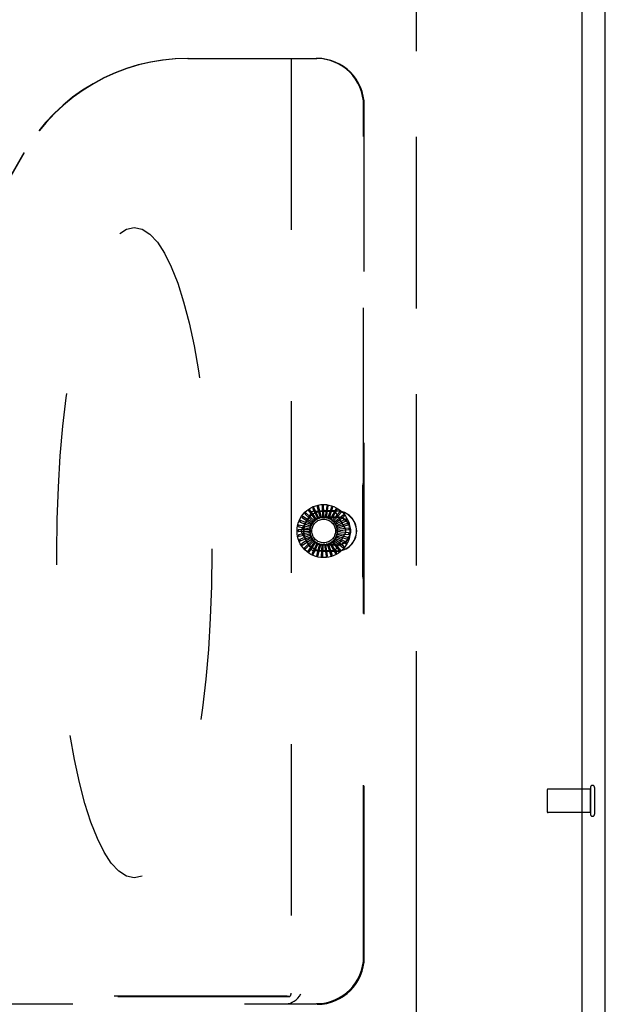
# Model space of a CAD drawing. Header units: inches. Extents: x 0 to 330, y 0 to 213.
# Tile 23 of 56: x 137 to 143, y 72 to 82. Entities that reach past the tile are written whole.
import ezdxf

# ---------------------------------------------------------------- set-up
doc = ezdxf.new("R2010")
doc.units = ezdxf.units.IN
doc.header["$LTSCALE"] = 18.135776
doc.header["$MEASUREMENT"] = 0
doc.linetypes.add('HIDDEN', pattern=[0.2, 0.1, -0.1])
doc.linetypes.add('PHANTOM', pattern=[0.8, 0.45, -0.05, 0.1, -0.05, 0.1, -0.05])
doc.layers.get('0').update_dxf_attribs({"linetype": 'CONTINUOUS'})
for name, color, linetype in [('02___PRT_ALL_AXES', 7, 'CONTINUOUS'), ('AVAILABLE_DOOR_SPACE', 7, 'CONTINUOUS'), ('DEFAULT_2', 8, 'HIDDEN')]:
    doc.layers.add(name, color=color, linetype=linetype)

msp = doc.modelspace()

# ---------------------------------------------------------------- linework, layer by layer
at = {"color": 3, "linetype": 'Continuous'}
for p, q in [((143.15, 62.194), (143.15, 151.986)), ((142.9, 149.236), (142.9, 68.944))]:
    msp.add_line(p, q, dxfattribs=at)
at = {"layer": '02___PRT_ALL_AXES', "color": 8, "linetype": 'HIDDEN'}
for p, q in [((142.992, 74.214), (142.545, 74.214)), ((142.992, 73.966), (142.992, 74.214)), ((142.992, 73.966), (142.545, 73.966))]:
    msp.add_line(p, q, dxfattribs=at)
at = {"layer": 'AVAILABLE_DOOR_SPACE', "color": 4, "linetype": 'PHANTOM'}
msp.add_line((141.15, 148.215), (141.15, 69.965), dxfattribs=at)
at = {"layer": 'DEFAULT_2', "color": 8, "linetype": 'HIDDEN'}
for p, q in [((138.734, 81.944), (140.099, 81.944)), ((139.828, 81.944), (139.828, 72.055)), ((140.594, 77.492), (140.594, 81.444)), ((140.601, 72.436), (140.601, 81.444)), ((137.001, 80.944), (135.846, 78.944)), ((137.004, 80.944), (135.849, 78.943)), ((140.583, 77.401), (140.583, 76.488)), ((140.587, 77.446), (140.59, 77.447)), ((140.057, 77.183), (140.108, 77.074)), ((140.121, 77.08), (140.069, 77.194)), ((140.104, 77.2), (140.133, 77.084)), ((140.148, 77.087), (140.118, 77.208)), ((140.154, 77.208), (140.16, 77.088)), ((140.175, 77.089), (140.169, 77.213)), ((140.204, 77.207), (140.188, 77.088)), ((140.202, 77.085), (140.22, 77.209)), ((140.253, 77.196), (140.215, 77.082)), ((140.229, 77.077), (140.269, 77.195)), ((139.939, 76.959), (140.042, 77.138)), ((139.946, 77.084), (140.047, 77.019)), ((140.056, 77.032), (139.951, 77.099)), ((139.976, 77.124), (140.064, 77.041)), ((140.074, 77.052), (139.984, 77.138)), ((140.014, 77.157), (140.084, 77.06)), ((140.097, 77.068), (140.024, 77.17)), ((140.067, 77.153), (140.274, 77.153)), ((140.308, 77.157), (140.171, 77.157)), ((140.171, 77.154), (140.308, 77.154)), ((140.171, 77.094), (140.308, 77.094)), ((140.171, 77.09), (140.308, 77.09)), ((140.299, 77.176), (140.24, 77.071)), ((140.252, 77.063), (140.315, 77.171)), ((140.341, 77.147), (140.262, 77.056)), ((140.273, 77.046), (140.355, 77.14)), ((140.376, 77.111), (140.282, 77.036)), ((140.291, 77.024), (140.389, 77.102)), ((140.299, 77.138), (140.403, 76.959)), ((140.032, 76.983), (139.909, 77.007)), ((139.91, 76.99), (140.028, 76.968)), ((139.923, 77.039), (140.035, 76.995)), ((140.041, 77.008), (139.925, 77.055)), ((140.295, 77.016), (140.295, 77.016)), ((140.404, 77.069), (140.297, 77.014)), ((140.304, 77), (140.415, 77.057)), ((140.423, 77.023), (140.308, 76.988)), ((140.312, 76.974), (140.432, 77.009)), ((140.027, 76.956), (139.902, 76.956)), ((140.027, 76.928), (139.905, 76.905)), ((139.906, 76.94), (140.026, 76.941)), ((139.912, 76.89), (140.03, 76.914)), ((140.033, 76.902), (139.917, 76.855)), ((139.927, 76.842), (140.038, 76.888)), ((140.044, 76.876), (139.938, 76.809)), ((140.042, 76.751), (139.939, 76.93)), ((140.403, 76.93), (140.299, 76.751)), ((140.408, 76.827), (140.3, 76.881)), ((140.305, 76.893), (140.425, 76.858)), ((140.426, 76.874), (140.31, 76.907)), ((140.313, 76.919), (140.437, 76.907)), ((140.434, 76.974), (140.314, 76.962)), ((140.315, 76.947), (140.439, 76.959)), ((140.434, 76.924), (140.315, 76.934)), ((139.95, 76.798), (140.051, 76.863)), ((140.059, 76.853), (139.968, 76.767)), ((139.982, 76.759), (140.069, 76.842)), ((140.078, 76.834), (140.005, 76.732)), ((140.021, 76.726), (140.09, 76.825)), ((140.101, 76.818), (140.049, 76.705)), ((140.065, 76.702), (140.114, 76.812)), ((140.126, 76.807), (140.096, 76.686)), ((140.113, 76.686), (140.14, 76.803)), ((140.152, 76.801), (140.146, 76.676)), ((140.162, 76.68), (140.167, 76.8)), ((140.308, 76.799), (140.171, 76.799)), ((140.308, 76.794), (140.171, 76.794)), ((140.18, 76.8), (140.198, 76.677)), ((140.213, 76.683), (140.195, 76.802)), ((140.207, 76.805), (140.248, 76.687)), ((140.261, 76.696), (140.221, 76.809)), ((140.233, 76.814), (140.295, 76.706)), ((140.307, 76.717), (140.246, 76.821)), ((140.256, 76.828), (140.338, 76.734)), ((140.347, 76.747), (140.268, 76.838)), ((140.277, 76.847), (140.375, 76.769)), ((140.381, 76.784), (140.286, 76.858)), ((140.293, 76.868), (140.404, 76.811)), ((140.274, 76.736), (140.067, 76.736)), ((140.308, 76.734), (140.171, 76.734)), ((140.171, 76.732), (140.308, 76.732)), ((140.587, 76.443), (140.59, 76.441)), ((140.594, 72.443), (140.594, 76.396)), ((142.535, 74.204), (142.535, 73.976)), ((142.992, 74.232), (142.992, 73.948)), ((143.035, 74.232), (143.035, 73.948)), ((139.809, 72.018), (128.42, 72.018)), ((139.771, 72.024), (128.458, 72.024)), ((128.452, 71.944), (139.776, 71.944)), ((139.776, 71.944), (140.096, 71.944))]:
    msp.add_line(p, q, dxfattribs=at)
for points in [[(140.057, 77.19), (140.057, 77.189), (140.056, 77.189), (140.056, 77.189), (140.056, 77.188), (140.056, 77.188), (140.056, 77.187), (140.056, 77.187), (140.056, 77.187), (140.056, 77.186), (140.056, 77.185), (140.056, 77.185), (140.056, 77.184), (140.057, 77.184), (140.057, 77.183)], [(140.069, 77.194), (140.069, 77.194), (140.069, 77.194), (140.069, 77.194), (140.069, 77.194), (140.069, 77.194), (140.068, 77.194), (140.068, 77.194), (140.068, 77.194), (140.068, 77.194), (140.068, 77.194), (140.067, 77.194), (140.067, 77.194), (140.067, 77.194), (140.067, 77.194), (140.066, 77.194), (140.066, 77.194), (140.066, 77.193), (140.065, 77.193), (140.065, 77.193), (140.065, 77.193)], [(140.105, 77.207), (140.105, 77.207), (140.105, 77.206), (140.104, 77.206), (140.104, 77.206), (140.104, 77.205), (140.104, 77.205), (140.104, 77.204), (140.104, 77.204), (140.104, 77.203), (140.104, 77.203), (140.104, 77.202), (140.104, 77.202), (140.104, 77.201), (140.104, 77.2)], [(140.118, 77.208), (140.118, 77.208), (140.118, 77.209), (140.118, 77.209), (140.118, 77.209), (140.118, 77.209), (140.118, 77.209), (140.117, 77.209), (140.117, 77.209), (140.117, 77.209), (140.117, 77.209), (140.116, 77.209), (140.116, 77.209), (140.116, 77.209), (140.116, 77.209), (140.115, 77.209), (140.115, 77.209), (140.115, 77.209), (140.114, 77.209), (140.114, 77.209), (140.114, 77.209)], [(140.156, 77.214), (140.156, 77.214), (140.155, 77.214), (140.155, 77.214), (140.155, 77.214), (140.154, 77.213), (140.154, 77.213), (140.154, 77.212), (140.154, 77.212), (140.154, 77.211), (140.154, 77.211), (140.154, 77.21), (140.154, 77.21), (140.154, 77.209), (140.154, 77.208)], [(140.169, 77.213), (140.169, 77.214), (140.169, 77.214), (140.169, 77.214), (140.169, 77.214), (140.169, 77.214), (140.169, 77.214), (140.168, 77.214), (140.168, 77.214), (140.168, 77.214), (140.168, 77.214), (140.167, 77.214), (140.167, 77.215), (140.167, 77.215), (140.167, 77.215), (140.166, 77.215), (140.166, 77.215), (140.166, 77.215), (140.165, 77.215), (140.165, 77.215), (140.165, 77.215)], [(140.208, 77.212), (140.207, 77.212), (140.207, 77.212), (140.206, 77.212), (140.206, 77.212), (140.206, 77.211), (140.205, 77.211), (140.205, 77.211), (140.205, 77.21), (140.205, 77.21), (140.204, 77.209), (140.204, 77.209), (140.204, 77.208), (140.204, 77.208), (140.204, 77.207)], [(140.22, 77.209), (140.22, 77.209), (140.22, 77.209), (140.22, 77.209), (140.22, 77.209), (140.22, 77.21), (140.22, 77.21), (140.219, 77.21), (140.219, 77.21), (140.219, 77.21), (140.219, 77.21), (140.219, 77.21), (140.218, 77.21), (140.218, 77.21), (140.218, 77.21), (140.218, 77.211), (140.217, 77.211), (140.217, 77.211), (140.217, 77.211), (140.216, 77.211), (140.216, 77.211)], [(140.258, 77.2), (140.257, 77.2), (140.257, 77.2), (140.256, 77.2), (140.256, 77.2), (140.255, 77.2), (140.255, 77.2), (140.255, 77.199), (140.255, 77.199), (140.254, 77.199), (140.254, 77.198), (140.254, 77.198), (140.254, 77.197), (140.253, 77.196), (140.253, 77.196)], [(140.269, 77.195), (140.269, 77.195), (140.269, 77.195), (140.269, 77.195), (140.269, 77.195), (140.269, 77.195), (140.269, 77.196), (140.269, 77.196), (140.269, 77.196), (140.268, 77.196), (140.268, 77.196), (140.268, 77.196), (140.268, 77.196), (140.268, 77.197), (140.267, 77.197), (140.267, 77.197), (140.267, 77.197), (140.267, 77.197), (140.266, 77.197), (140.266, 77.197), (140.266, 77.197)], [(139.942, 77.089), (139.942, 77.089), (139.942, 77.088), (139.942, 77.088), (139.942, 77.087), (139.942, 77.087), (139.942, 77.087), (139.943, 77.086), (139.943, 77.086), (139.943, 77.086), (139.944, 77.085), (139.944, 77.085), (139.945, 77.084), (139.945, 77.084), (139.946, 77.084)], [(139.951, 77.099), (139.951, 77.099), (139.95, 77.099), (139.95, 77.099), (139.95, 77.099), (139.95, 77.099), (139.95, 77.099), (139.95, 77.099), (139.949, 77.099), (139.949, 77.099), (139.949, 77.099), (139.949, 77.098), (139.949, 77.098), (139.948, 77.098), (139.948, 77.098), (139.948, 77.098), (139.948, 77.097), (139.948, 77.097), (139.948, 77.097), (139.947, 77.097), (139.947, 77.096)], [(139.974, 77.13), (139.974, 77.129), (139.973, 77.129), (139.973, 77.129), (139.973, 77.128), (139.973, 77.128), (139.974, 77.127), (139.974, 77.127), (139.974, 77.126), (139.974, 77.126), (139.975, 77.126), (139.975, 77.125), (139.975, 77.125), (139.976, 77.124), (139.976, 77.124)], [(139.984, 77.138), (139.984, 77.138), (139.984, 77.138), (139.984, 77.138), (139.983, 77.138), (139.983, 77.138), (139.983, 77.138), (139.983, 77.138), (139.983, 77.138), (139.982, 77.138), (139.982, 77.138), (139.982, 77.138), (139.982, 77.137), (139.982, 77.137), (139.981, 77.137), (139.981, 77.137), (139.981, 77.137), (139.981, 77.137), (139.98, 77.136), (139.98, 77.136), (139.98, 77.136)], [(140.013, 77.164), (140.012, 77.163), (140.012, 77.163), (140.012, 77.163), (140.012, 77.162), (140.012, 77.162), (140.012, 77.161), (140.012, 77.161), (140.012, 77.16), (140.012, 77.16), (140.012, 77.159), (140.013, 77.159), (140.013, 77.158), (140.013, 77.158), (140.014, 77.157)], [(140.024, 77.17), (140.024, 77.17), (140.024, 77.17), (140.024, 77.17), (140.023, 77.17), (140.023, 77.17), (140.023, 77.17), (140.023, 77.17), (140.023, 77.17), (140.022, 77.17), (140.022, 77.17), (140.022, 77.17), (140.022, 77.17), (140.021, 77.17), (140.021, 77.169), (140.021, 77.169), (140.021, 77.169), (140.02, 77.169), (140.02, 77.169), (140.02, 77.169), (140.02, 77.169)], [(140.121, 77.08), (140.123, 77.081), (140.126, 77.081), (140.128, 77.082), (140.13, 77.082)], [(140.133, 77.084), (140.133, 77.083), (140.132, 77.083), (140.132, 77.083), (140.131, 77.082), (140.131, 77.082), (140.13, 77.082)], [(140.148, 77.087), (140.15, 77.087), (140.152, 77.087), (140.155, 77.087), (140.157, 77.087)], [(140.16, 77.088), (140.16, 77.088), (140.159, 77.088), (140.159, 77.088), (140.158, 77.087), (140.157, 77.087), (140.157, 77.087)], [(140.175, 77.089), (140.177, 77.088), (140.18, 77.088), (140.182, 77.088), (140.184, 77.087)], [(140.188, 77.088), (140.187, 77.087), (140.187, 77.087), (140.186, 77.087), (140.185, 77.087), (140.185, 77.087), (140.184, 77.087)], [(140.202, 77.085), (140.205, 77.084), (140.207, 77.084), (140.209, 77.083), (140.211, 77.082)], [(140.215, 77.082), (140.214, 77.082), (140.213, 77.082), (140.213, 77.082), (140.212, 77.082), (140.211, 77.082), (140.211, 77.082)], [(140.304, 77.179), (140.304, 77.179), (140.304, 77.18), (140.303, 77.18), (140.303, 77.179), (140.302, 77.179), (140.302, 77.179), (140.302, 77.179), (140.301, 77.179), (140.301, 77.178), (140.3, 77.178), (140.3, 77.177), (140.3, 77.177), (140.3, 77.176), (140.299, 77.176)], [(140.315, 77.171), (140.315, 77.172), (140.315, 77.172), (140.315, 77.172), (140.315, 77.172), (140.315, 77.172), (140.315, 77.172), (140.315, 77.173), (140.314, 77.173), (140.314, 77.173), (140.314, 77.173), (140.314, 77.173), (140.314, 77.174), (140.314, 77.174), (140.313, 77.174), (140.313, 77.174), (140.313, 77.174), (140.313, 77.174), (140.312, 77.175), (140.312, 77.175), (140.312, 77.175)], [(140.346, 77.15), (140.346, 77.15), (140.346, 77.15), (140.345, 77.15), (140.345, 77.15), (140.344, 77.15), (140.344, 77.15), (140.344, 77.15), (140.343, 77.15), (140.343, 77.149), (140.342, 77.149), (140.342, 77.149), (140.341, 77.148), (140.341, 77.148), (140.341, 77.147)], [(140.355, 77.14), (140.355, 77.14), (140.355, 77.14), (140.355, 77.141), (140.355, 77.141), (140.355, 77.141), (140.355, 77.141), (140.355, 77.141), (140.355, 77.141), (140.355, 77.142), (140.355, 77.142), (140.355, 77.142), (140.355, 77.142), (140.354, 77.143), (140.354, 77.143), (140.354, 77.143), (140.354, 77.143), (140.354, 77.143), (140.353, 77.144), (140.353, 77.144), (140.353, 77.144)], [(140.382, 77.113), (140.382, 77.113), (140.381, 77.113), (140.381, 77.114), (140.381, 77.114), (140.38, 77.114), (140.38, 77.114), (140.379, 77.113), (140.379, 77.113), (140.378, 77.113), (140.378, 77.113), (140.377, 77.112), (140.377, 77.112), (140.376, 77.112), (140.376, 77.111)], [(140.389, 77.102), (140.389, 77.102), (140.389, 77.102), (140.389, 77.102), (140.389, 77.102), (140.389, 77.102), (140.389, 77.103), (140.389, 77.103), (140.389, 77.103), (140.389, 77.103), (140.389, 77.103), (140.389, 77.104), (140.389, 77.104), (140.389, 77.104), (140.388, 77.104), (140.388, 77.105), (140.388, 77.105), (140.388, 77.105), (140.388, 77.105), (140.388, 77.106), (140.387, 77.106)], [(139.905, 76.994), (139.905, 76.993), (139.905, 76.993), (139.905, 76.993), (139.905, 76.992), (139.906, 76.992), (139.906, 76.992), (139.906, 76.991), (139.907, 76.991), (139.907, 76.991), (139.908, 76.991), (139.908, 76.991), (139.909, 76.99), (139.909, 76.99), (139.91, 76.99)], [(139.909, 77.007), (139.909, 77.007), (139.909, 77.006), (139.908, 77.006), (139.908, 77.006), (139.908, 77.006), (139.908, 77.006), (139.908, 77.006), (139.908, 77.006), (139.908, 77.005), (139.908, 77.005), (139.907, 77.005), (139.907, 77.005), (139.907, 77.004), (139.907, 77.004), (139.907, 77.004), (139.907, 77.004), (139.907, 77.003), (139.907, 77.003), (139.907, 77.003), (139.907, 77.002)], [(139.919, 77.043), (139.919, 77.043), (139.919, 77.042), (139.919, 77.042), (139.919, 77.042), (139.919, 77.041), (139.92, 77.041), (139.92, 77.041), (139.92, 77.04), (139.921, 77.04), (139.921, 77.04), (139.922, 77.039), (139.922, 77.039), (139.923, 77.039), (139.923, 77.039)], [(139.925, 77.055), (139.925, 77.055), (139.925, 77.055), (139.925, 77.055), (139.925, 77.055), (139.925, 77.055), (139.924, 77.055), (139.924, 77.054), (139.924, 77.054), (139.924, 77.054), (139.924, 77.054), (139.924, 77.054), (139.924, 77.053), (139.923, 77.053), (139.923, 77.053), (139.923, 77.053), (139.923, 77.052), (139.923, 77.052), (139.923, 77.052), (139.923, 77.052), (139.922, 77.051)], [(140.032, 76.983), (140.032, 76.985), (140.033, 76.987), (140.034, 76.989), (140.035, 76.991)], [(140.035, 76.995), (140.036, 76.994), (140.036, 76.993), (140.035, 76.993), (140.035, 76.992), (140.035, 76.992), (140.035, 76.991)], [(140.041, 77.008), (140.043, 77.01), (140.044, 77.012), (140.045, 77.014), (140.046, 77.016)], [(140.047, 77.019), (140.047, 77.019), (140.047, 77.018), (140.047, 77.018), (140.047, 77.017), (140.047, 77.016), (140.046, 77.016)], [(140.056, 77.032), (140.057, 77.033), (140.059, 77.035), (140.06, 77.037), (140.062, 77.038)], [(140.064, 77.041), (140.064, 77.041), (140.063, 77.04), (140.063, 77.04), (140.063, 77.039), (140.062, 77.039), (140.062, 77.038)], [(140.074, 77.052), (140.076, 77.053), (140.078, 77.055), (140.08, 77.056), (140.082, 77.057)], [(140.084, 77.06), (140.084, 77.059), (140.084, 77.059), (140.083, 77.058), (140.083, 77.058), (140.082, 77.057), (140.082, 77.057)], [(140.097, 77.068), (140.099, 77.069), (140.101, 77.07), (140.103, 77.071), (140.105, 77.072)], [(140.108, 77.074), (140.107, 77.074), (140.107, 77.073), (140.106, 77.073), (140.106, 77.072), (140.105, 77.072), (140.105, 77.072)], [(140.229, 77.077), (140.23, 77.075), (140.232, 77.074), (140.234, 77.073), (140.236, 77.072)], [(140.24, 77.071), (140.239, 77.071), (140.238, 77.071), (140.238, 77.071), (140.237, 77.072), (140.237, 77.072), (140.236, 77.072)], [(140.252, 77.063), (140.254, 77.062), (140.256, 77.06), (140.258, 77.059), (140.259, 77.057)], [(140.262, 77.056), (140.262, 77.056), (140.261, 77.056), (140.261, 77.056), (140.26, 77.057), (140.26, 77.057), (140.259, 77.057)], [(140.273, 77.046), (140.275, 77.044), (140.276, 77.042), (140.278, 77.04), (140.279, 77.039)], [(140.282, 77.036), (140.281, 77.037), (140.281, 77.037), (140.28, 77.037), (140.28, 77.038), (140.279, 77.038), (140.279, 77.039)], [(140.291, 77.024), (140.291, 77.023), (140.292, 77.022), (140.293, 77.02), (140.294, 77.019), (140.294, 77.018), (140.295, 77.016)], [(140.297, 77.014), (140.297, 77.014), (140.296, 77.014), (140.296, 77.015), (140.296, 77.015), (140.295, 77.016), (140.295, 77.016)], [(140.304, 77), (140.304, 76.998), (140.305, 76.996), (140.306, 76.994), (140.306, 76.992)], [(140.308, 76.988), (140.308, 76.989), (140.307, 76.989), (140.307, 76.99), (140.307, 76.99), (140.306, 76.991), (140.306, 76.992)], [(140.41, 77.07), (140.41, 77.07), (140.41, 77.07), (140.409, 77.071), (140.409, 77.071), (140.408, 77.071), (140.408, 77.071), (140.408, 77.071), (140.407, 77.071), (140.407, 77.071), (140.406, 77.07), (140.405, 77.07), (140.405, 77.07), (140.404, 77.07), (140.404, 77.069)], [(140.415, 77.057), (140.415, 77.058), (140.415, 77.058), (140.415, 77.058), (140.415, 77.058), (140.415, 77.058), (140.415, 77.058), (140.415, 77.059), (140.415, 77.059), (140.415, 77.059), (140.415, 77.059), (140.415, 77.06), (140.415, 77.06), (140.415, 77.06), (140.415, 77.06), (140.415, 77.061), (140.415, 77.061), (140.414, 77.061), (140.414, 77.061), (140.414, 77.062), (140.414, 77.062)], [(140.43, 77.022), (140.429, 77.023), (140.429, 77.023), (140.429, 77.023), (140.428, 77.023), (140.428, 77.024), (140.428, 77.024), (140.427, 77.024), (140.427, 77.024), (140.426, 77.024), (140.426, 77.024), (140.425, 77.024), (140.424, 77.023), (140.424, 77.023), (140.423, 77.023)], [(140.432, 77.009), (140.432, 77.009), (140.432, 77.009), (140.432, 77.01), (140.432, 77.01), (140.432, 77.01), (140.432, 77.01), (140.432, 77.01), (140.432, 77.011), (140.432, 77.011), (140.432, 77.011), (140.432, 77.011), (140.432, 77.011), (140.432, 77.012), (140.432, 77.012), (140.432, 77.012), (140.432, 77.013), (140.432, 77.013), (140.432, 77.013), (140.432, 77.014), (140.432, 77.014)], [(139.902, 76.956), (139.902, 76.956), (139.902, 76.956), (139.901, 76.956), (139.901, 76.955), (139.901, 76.955), (139.901, 76.955), (139.901, 76.955), (139.901, 76.955), (139.901, 76.955), (139.901, 76.954), (139.901, 76.954), (139.901, 76.954), (139.901, 76.954), (139.901, 76.953), (139.901, 76.953), (139.901, 76.953), (139.901, 76.952), (139.901, 76.952), (139.9, 76.952), (139.9, 76.951)], [(139.9, 76.943), (139.9, 76.942), (139.901, 76.942), (139.901, 76.942), (139.901, 76.941), (139.901, 76.941), (139.902, 76.941), (139.902, 76.941), (139.903, 76.94), (139.903, 76.94), (139.904, 76.94), (139.904, 76.94), (139.905, 76.94), (139.905, 76.94), (139.906, 76.94)], [(139.905, 76.905), (139.904, 76.905), (139.904, 76.905), (139.904, 76.904), (139.904, 76.904), (139.904, 76.904), (139.904, 76.904), (139.904, 76.904), (139.904, 76.903), (139.904, 76.903), (139.904, 76.903), (139.904, 76.903), (139.904, 76.903), (139.904, 76.902), (139.904, 76.902), (139.904, 76.902), (139.904, 76.901), (139.904, 76.901), (139.904, 76.901), (139.904, 76.9), (139.904, 76.9)], [(139.906, 76.892), (139.906, 76.891), (139.906, 76.891), (139.906, 76.891), (139.907, 76.89), (139.907, 76.89), (139.907, 76.89), (139.908, 76.89), (139.908, 76.89), (139.909, 76.89), (139.909, 76.89), (139.91, 76.89), (139.911, 76.89), (139.911, 76.89), (139.912, 76.89)], [(140.026, 76.941), (140.027, 76.94), (140.027, 76.94), (140.027, 76.939), (140.027, 76.939), (140.027, 76.938), (140.027, 76.937)], [(140.027, 76.956), (140.027, 76.958), (140.028, 76.96), (140.028, 76.962), (140.029, 76.965)], [(140.027, 76.928), (140.027, 76.931), (140.027, 76.933), (140.027, 76.935), (140.027, 76.937)], [(140.028, 76.968), (140.029, 76.968), (140.029, 76.967), (140.029, 76.966), (140.029, 76.966), (140.029, 76.965), (140.029, 76.965)], [(140.03, 76.914), (140.03, 76.913), (140.03, 76.913), (140.031, 76.912), (140.031, 76.912), (140.031, 76.911), (140.031, 76.91)], [(140.033, 76.902), (140.032, 76.904), (140.032, 76.906), (140.032, 76.908), (140.031, 76.91)], [(140.038, 76.888), (140.039, 76.887), (140.039, 76.887), (140.039, 76.886), (140.04, 76.886), (140.04, 76.885), (140.04, 76.885)], [(140.044, 76.876), (140.043, 76.878), (140.042, 76.88), (140.041, 76.882), (140.04, 76.885)], [(140.3, 76.881), (140.3, 76.882), (140.301, 76.883), (140.301, 76.883), (140.301, 76.884), (140.301, 76.884), (140.301, 76.885)], [(140.305, 76.893), (140.304, 76.891), (140.303, 76.889), (140.302, 76.887), (140.301, 76.885)], [(140.313, 76.919), (140.312, 76.917), (140.312, 76.915), (140.311, 76.913), (140.31, 76.911)], [(140.31, 76.907), (140.31, 76.908), (140.31, 76.908), (140.31, 76.909), (140.31, 76.91), (140.31, 76.91), (140.31, 76.911)], [(140.312, 76.974), (140.312, 76.972), (140.312, 76.97), (140.313, 76.967), (140.313, 76.965)], [(140.314, 76.962), (140.314, 76.962), (140.313, 76.963), (140.313, 76.963), (140.313, 76.964), (140.313, 76.964), (140.313, 76.965)], [(140.315, 76.947), (140.315, 76.944), (140.315, 76.942), (140.314, 76.94), (140.314, 76.938)], [(140.315, 76.934), (140.314, 76.935), (140.314, 76.935), (140.314, 76.936), (140.314, 76.937), (140.314, 76.937), (140.314, 76.938)], [(140.43, 76.87), (140.431, 76.87), (140.431, 76.871), (140.43, 76.871), (140.43, 76.872), (140.43, 76.872), (140.43, 76.872), (140.429, 76.872), (140.429, 76.873), (140.428, 76.873), (140.428, 76.873), (140.427, 76.873), (140.427, 76.874), (140.426, 76.874), (140.426, 76.874)], [(140.44, 76.972), (140.439, 76.972), (140.439, 76.973), (140.439, 76.973), (140.439, 76.973), (140.438, 76.973), (140.438, 76.974), (140.438, 76.974), (140.437, 76.974), (140.437, 76.974), (140.436, 76.974), (140.435, 76.974), (140.435, 76.974), (140.434, 76.974), (140.434, 76.974)], [(140.44, 76.92), (140.44, 76.921), (140.44, 76.921), (140.44, 76.922), (140.439, 76.922), (140.439, 76.922), (140.439, 76.923), (140.438, 76.923), (140.438, 76.923), (140.437, 76.923), (140.437, 76.923), (140.436, 76.923), (140.436, 76.923), (140.435, 76.924), (140.434, 76.924)], [(140.437, 76.907), (140.437, 76.908), (140.437, 76.908), (140.438, 76.908), (140.438, 76.908), (140.438, 76.908), (140.438, 76.908), (140.438, 76.908), (140.438, 76.909), (140.438, 76.909), (140.438, 76.909), (140.438, 76.909), (140.439, 76.909), (140.439, 76.91), (140.439, 76.91), (140.439, 76.91), (140.439, 76.911), (140.439, 76.911), (140.439, 76.911), (140.439, 76.912), (140.439, 76.912)], [(140.439, 76.959), (140.439, 76.959), (140.44, 76.959), (140.44, 76.959), (140.44, 76.959), (140.44, 76.959), (140.44, 76.959), (140.44, 76.96), (140.44, 76.96), (140.44, 76.96), (140.44, 76.96), (140.44, 76.961), (140.44, 76.961), (140.44, 76.961), (140.44, 76.961), (140.44, 76.962), (140.44, 76.962), (140.44, 76.962), (140.44, 76.963), (140.44, 76.963), (140.44, 76.963)], [(139.917, 76.855), (139.917, 76.855), (139.917, 76.855), (139.917, 76.855), (139.916, 76.855), (139.916, 76.854), (139.916, 76.854), (139.916, 76.854), (139.916, 76.854), (139.916, 76.854), (139.916, 76.853), (139.917, 76.853), (139.917, 76.853), (139.917, 76.852), (139.917, 76.852), (139.917, 76.852), (139.917, 76.852), (139.917, 76.851), (139.917, 76.851), (139.917, 76.851), (139.917, 76.85)], [(139.92, 76.842), (139.921, 76.842), (139.921, 76.842), (139.921, 76.841), (139.922, 76.841), (139.922, 76.841), (139.922, 76.841), (139.923, 76.841), (139.923, 76.841), (139.924, 76.841), (139.924, 76.841), (139.925, 76.841), (139.926, 76.842), (139.926, 76.842), (139.927, 76.842)], [(139.938, 76.809), (139.938, 76.809), (139.938, 76.808), (139.938, 76.808), (139.938, 76.808), (139.938, 76.808), (139.938, 76.808), (139.938, 76.807), (139.938, 76.807), (139.938, 76.807), (139.938, 76.807), (139.938, 76.807), (139.939, 76.806), (139.939, 76.806), (139.939, 76.806), (139.939, 76.806), (139.939, 76.805), (139.939, 76.805), (139.939, 76.805), (139.939, 76.804), (139.94, 76.804)], [(139.944, 76.797), (139.944, 76.797), (139.945, 76.796), (139.945, 76.796), (139.946, 76.796), (139.946, 76.796), (139.946, 76.796), (139.947, 76.796), (139.947, 76.796), (139.948, 76.796), (139.948, 76.797), (139.949, 76.797), (139.949, 76.797), (139.95, 76.797), (139.95, 76.798)], [(139.968, 76.767), (139.968, 76.767), (139.968, 76.767), (139.968, 76.767), (139.968, 76.767), (139.968, 76.766), (139.968, 76.766), (139.968, 76.766), (139.968, 76.766), (139.968, 76.766), (139.969, 76.765), (139.969, 76.765), (139.969, 76.765), (139.969, 76.765), (139.969, 76.764), (139.969, 76.764), (139.97, 76.764), (139.97, 76.764), (139.97, 76.763), (139.97, 76.763), (139.97, 76.763)], [(140.051, 76.863), (140.052, 76.863), (140.052, 76.863), (140.053, 76.862), (140.053, 76.862), (140.054, 76.861), (140.054, 76.861)], [(140.059, 76.853), (140.057, 76.855), (140.056, 76.857), (140.055, 76.859), (140.054, 76.861)], [(140.069, 76.842), (140.069, 76.842), (140.07, 76.842), (140.07, 76.842), (140.071, 76.841), (140.071, 76.841), (140.072, 76.84)], [(140.078, 76.834), (140.076, 76.835), (140.075, 76.837), (140.073, 76.839), (140.072, 76.84)], [(140.09, 76.825), (140.091, 76.825), (140.091, 76.825), (140.092, 76.824), (140.092, 76.824), (140.093, 76.824), (140.093, 76.824)], [(140.101, 76.818), (140.099, 76.82), (140.097, 76.821), (140.095, 76.822), (140.093, 76.824)], [(140.114, 76.812), (140.115, 76.812), (140.115, 76.812), (140.116, 76.812), (140.116, 76.812), (140.117, 76.811), (140.118, 76.811)], [(140.126, 76.807), (140.124, 76.808), (140.122, 76.809), (140.12, 76.81), (140.118, 76.811)], [(140.14, 76.803), (140.141, 76.804), (140.141, 76.804), (140.142, 76.804), (140.143, 76.804), (140.143, 76.804), (140.144, 76.803)], [(140.152, 76.801), (140.15, 76.802), (140.148, 76.802), (140.146, 76.803), (140.144, 76.803)], [(140.167, 76.8), (140.168, 76.8), (140.168, 76.801), (140.169, 76.801), (140.17, 76.801), (140.17, 76.801), (140.171, 76.801)], [(140.18, 76.8), (140.178, 76.801), (140.175, 76.801), (140.173, 76.801), (140.171, 76.801)], [(140.195, 76.802), (140.195, 76.803), (140.196, 76.803), (140.196, 76.803), (140.197, 76.803), (140.197, 76.803), (140.198, 76.804)], [(140.207, 76.805), (140.205, 76.804), (140.202, 76.804), (140.2, 76.804), (140.198, 76.804)], [(140.221, 76.809), (140.222, 76.81), (140.222, 76.81), (140.223, 76.811), (140.223, 76.811), (140.224, 76.811), (140.224, 76.811)], [(140.233, 76.814), (140.231, 76.813), (140.228, 76.813), (140.226, 76.812), (140.224, 76.811)], [(140.246, 76.821), (140.246, 76.822), (140.247, 76.822), (140.247, 76.823), (140.247, 76.823), (140.248, 76.824), (140.248, 76.824)], [(140.256, 76.828), (140.254, 76.827), (140.252, 76.826), (140.25, 76.825), (140.248, 76.824)], [(140.268, 76.838), (140.268, 76.838), (140.268, 76.839), (140.269, 76.839), (140.269, 76.84), (140.269, 76.84), (140.27, 76.841)], [(140.277, 76.847), (140.275, 76.845), (140.273, 76.844), (140.272, 76.842), (140.27, 76.841)], [(140.286, 76.858), (140.286, 76.859), (140.286, 76.859), (140.287, 76.86), (140.287, 76.86), (140.287, 76.861), (140.288, 76.861)], [(140.293, 76.868), (140.292, 76.867), (140.291, 76.865), (140.289, 76.863), (140.288, 76.861)], [(140.375, 76.769), (140.375, 76.769), (140.375, 76.769), (140.375, 76.769), (140.376, 76.769), (140.376, 76.769), (140.376, 76.769), (140.376, 76.769), (140.376, 76.77), (140.376, 76.77), (140.377, 76.77), (140.377, 76.77), (140.377, 76.77), (140.377, 76.77), (140.377, 76.771), (140.378, 76.771), (140.378, 76.771), (140.378, 76.771), (140.378, 76.771), (140.379, 76.772), (140.379, 76.772)], [(140.384, 76.779), (140.384, 76.779), (140.385, 76.779), (140.385, 76.78), (140.385, 76.78), (140.384, 76.781), (140.384, 76.781), (140.384, 76.782), (140.384, 76.782), (140.383, 76.782), (140.383, 76.783), (140.383, 76.783), (140.382, 76.784), (140.382, 76.784), (140.381, 76.784)], [(140.404, 76.811), (140.404, 76.811), (140.405, 76.811), (140.405, 76.811), (140.405, 76.811), (140.405, 76.811), (140.405, 76.811), (140.406, 76.812), (140.406, 76.812), (140.406, 76.812), (140.406, 76.812), (140.406, 76.812), (140.406, 76.812), (140.406, 76.813), (140.407, 76.813), (140.407, 76.813), (140.407, 76.813), (140.407, 76.814), (140.407, 76.814), (140.407, 76.814), (140.408, 76.814)], [(140.412, 76.822), (140.412, 76.822), (140.412, 76.823), (140.412, 76.823), (140.412, 76.824), (140.412, 76.824), (140.411, 76.824), (140.411, 76.825), (140.411, 76.825), (140.41, 76.826), (140.41, 76.826), (140.409, 76.826), (140.409, 76.826), (140.408, 76.827), (140.408, 76.827)], [(140.425, 76.858), (140.426, 76.858), (140.426, 76.858), (140.426, 76.858), (140.426, 76.858), (140.426, 76.858), (140.426, 76.858), (140.426, 76.858), (140.427, 76.859), (140.427, 76.859), (140.427, 76.859), (140.427, 76.859), (140.427, 76.859), (140.427, 76.86), (140.427, 76.86), (140.427, 76.86), (140.428, 76.86), (140.428, 76.861), (140.428, 76.861), (140.428, 76.861), (140.428, 76.862)], [(139.976, 76.757), (139.977, 76.756), (139.977, 76.756), (139.977, 76.756), (139.978, 76.756), (139.978, 76.756), (139.979, 76.756), (139.979, 76.756), (139.979, 76.757), (139.98, 76.757), (139.98, 76.757), (139.981, 76.758), (139.981, 76.758), (139.982, 76.758), (139.982, 76.759)], [(140.005, 76.732), (140.005, 76.732), (140.005, 76.732), (140.005, 76.732), (140.005, 76.731), (140.005, 76.731), (140.006, 76.731), (140.006, 76.731), (140.006, 76.731), (140.006, 76.731), (140.006, 76.73), (140.006, 76.73), (140.006, 76.73), (140.007, 76.73), (140.007, 76.73), (140.007, 76.729), (140.007, 76.729), (140.008, 76.729), (140.008, 76.729), (140.008, 76.729), (140.008, 76.728)], [(140.015, 76.723), (140.016, 76.723), (140.016, 76.723), (140.016, 76.723), (140.017, 76.723), (140.017, 76.723), (140.018, 76.723), (140.018, 76.723), (140.018, 76.724), (140.019, 76.724), (140.019, 76.725), (140.02, 76.725), (140.02, 76.725), (140.02, 76.726), (140.021, 76.726)], [(140.049, 76.705), (140.049, 76.705), (140.049, 76.704), (140.049, 76.704), (140.049, 76.704), (140.049, 76.704), (140.049, 76.704), (140.049, 76.704), (140.049, 76.703), (140.049, 76.703), (140.05, 76.703), (140.05, 76.703), (140.05, 76.703), (140.05, 76.703), (140.05, 76.702), (140.051, 76.702), (140.051, 76.702), (140.051, 76.702), (140.052, 76.702), (140.052, 76.702), (140.052, 76.702)], [(140.06, 76.698), (140.06, 76.698), (140.061, 76.698), (140.061, 76.698), (140.062, 76.698), (140.062, 76.698), (140.062, 76.698), (140.063, 76.699), (140.063, 76.699), (140.063, 76.699), (140.064, 76.7), (140.064, 76.7), (140.064, 76.701), (140.064, 76.701), (140.065, 76.702)], [(140.096, 76.686), (140.096, 76.686), (140.096, 76.686), (140.096, 76.685), (140.096, 76.685), (140.097, 76.685), (140.097, 76.685), (140.097, 76.685), (140.097, 76.685), (140.097, 76.685), (140.097, 76.685), (140.098, 76.684), (140.098, 76.684), (140.098, 76.684), (140.098, 76.684), (140.099, 76.684), (140.099, 76.684), (140.099, 76.684), (140.1, 76.684), (140.1, 76.684), (140.1, 76.683)], [(140.109, 76.681), (140.109, 76.681), (140.109, 76.681), (140.11, 76.681), (140.11, 76.682), (140.111, 76.682), (140.111, 76.682), (140.111, 76.683), (140.111, 76.683), (140.112, 76.683), (140.112, 76.684), (140.112, 76.685), (140.112, 76.685), (140.112, 76.686), (140.113, 76.686)], [(140.146, 76.676), (140.146, 76.676), (140.147, 76.676), (140.147, 76.676), (140.147, 76.676), (140.147, 76.676), (140.147, 76.676), (140.147, 76.676), (140.148, 76.676), (140.148, 76.675), (140.148, 76.675), (140.148, 76.675), (140.148, 76.675), (140.149, 76.675), (140.149, 76.675), (140.149, 76.675), (140.15, 76.675), (140.15, 76.675), (140.15, 76.675), (140.151, 76.675), (140.151, 76.675)], [(140.159, 76.674), (140.16, 76.674), (140.16, 76.675), (140.161, 76.675), (140.161, 76.675), (140.161, 76.675), (140.162, 76.676), (140.162, 76.676), (140.162, 76.677), (140.162, 76.677), (140.162, 76.678), (140.162, 76.678), (140.162, 76.679), (140.162, 76.679), (140.162, 76.68)], [(140.198, 76.677), (140.198, 76.677), (140.198, 76.676), (140.198, 76.676), (140.198, 76.676), (140.198, 76.676), (140.198, 76.676), (140.199, 76.676), (140.199, 76.676), (140.199, 76.676), (140.199, 76.676), (140.2, 76.676), (140.2, 76.676), (140.2, 76.676), (140.2, 76.676), (140.201, 76.676), (140.201, 76.676), (140.201, 76.676), (140.202, 76.676), (140.202, 76.676), (140.202, 76.676)], [(140.211, 76.677), (140.211, 76.677), (140.212, 76.677), (140.212, 76.678), (140.212, 76.678), (140.212, 76.678), (140.213, 76.679), (140.213, 76.679), (140.213, 76.68), (140.213, 76.68), (140.213, 76.681), (140.213, 76.681), (140.213, 76.682), (140.213, 76.683), (140.213, 76.683)], [(140.248, 76.687), (140.248, 76.687), (140.248, 76.686), (140.248, 76.686), (140.248, 76.686), (140.248, 76.686), (140.249, 76.686), (140.249, 76.686), (140.249, 76.686), (140.249, 76.686), (140.25, 76.686), (140.25, 76.686), (140.25, 76.686), (140.25, 76.686), (140.251, 76.686), (140.251, 76.686), (140.251, 76.686), (140.252, 76.687), (140.252, 76.687), (140.252, 76.687), (140.252, 76.687)], [(140.261, 76.69), (140.261, 76.69), (140.261, 76.69), (140.262, 76.69), (140.262, 76.691), (140.262, 76.691), (140.262, 76.692), (140.262, 76.692), (140.262, 76.692), (140.262, 76.693), (140.262, 76.694), (140.262, 76.694), (140.262, 76.695), (140.262, 76.695), (140.261, 76.696)], [(140.295, 76.706), (140.295, 76.706), (140.295, 76.706), (140.296, 76.706), (140.296, 76.706), (140.296, 76.706), (140.296, 76.706), (140.296, 76.706), (140.297, 76.706), (140.297, 76.706), (140.297, 76.706), (140.297, 76.706), (140.298, 76.706), (140.298, 76.706), (140.298, 76.706), (140.298, 76.706), (140.299, 76.706), (140.299, 76.707), (140.299, 76.707), (140.299, 76.707), (140.3, 76.707)], [(140.307, 76.711), (140.308, 76.711), (140.308, 76.712), (140.308, 76.712), (140.308, 76.713), (140.308, 76.713), (140.308, 76.713), (140.308, 76.714), (140.308, 76.714), (140.308, 76.715), (140.308, 76.715), (140.308, 76.716), (140.307, 76.716), (140.307, 76.717), (140.307, 76.717)], [(140.338, 76.734), (140.338, 76.734), (140.338, 76.734), (140.339, 76.734), (140.339, 76.734), (140.339, 76.734), (140.339, 76.734), (140.339, 76.734), (140.34, 76.734), (140.34, 76.734), (140.34, 76.734), (140.34, 76.734), (140.34, 76.734), (140.341, 76.734), (140.341, 76.735), (140.341, 76.735), (140.341, 76.735), (140.342, 76.735), (140.342, 76.735), (140.342, 76.735), (140.342, 76.736)], [(140.349, 76.741), (140.349, 76.742), (140.349, 76.742), (140.35, 76.742), (140.35, 76.743), (140.35, 76.743), (140.35, 76.744), (140.349, 76.744), (140.349, 76.745), (140.349, 76.745), (140.349, 76.745), (140.348, 76.746), (140.348, 76.746), (140.348, 76.747), (140.347, 76.747)], [(139.776, 71.944), (139.797, 71.946), (139.819, 71.951), (139.84, 71.959), (139.861, 71.97), (139.881, 71.985), (139.899, 72.003), (139.916, 72.024), (139.931, 72.047)]]:
    msp.add_lwpolyline(points, dxfattribs=at)
for radius in [0.281, 0.145, 0.125]:
    msp.add_circle((140.171, 76.944), radius, dxfattribs=at)
for centre, radius, start, end in [((140.171, 76.944), 0.27, 113.0815, 114.8939), ((140.171, 76.944), 0.27, 102.1722, 103.9846), ((140.171, 76.944), 0.27, 91.244, 93.0757), ((140.171, 76.944), 0.27, 80.3534, 82.1665), ((140.171, 76.944), 0.27, 69.4259, 71.2574), ((140.171, 76.944), 0.27, 145.7893, 147.6212), ((140.171, 76.944), 0.213, 90, 270), ((140.171, 76.944), 0.21, 90, 270), ((140.171, 76.944), 0.27, 134.8988, 136.712), ((140.171, 76.944), 0.27, 123.9715, 125.8028), ((140.171, 76.944), 0.15, 90, 270), ((140.171, 76.944), 0.145, 90, 270), ((140.067, 77.124), 0.0292, 90, 150), ((140.171, 76.944), 0.144, 110.0007, 115.947), ((140.171, 76.944), 0.144, 99.0916, 105.0379), ((140.171, 76.944), 0.144, 88.1826, 94.1288), ((140.171, 76.944), 0.144, 77.2735, 83.2197), ((140.171, 76.944), 0.144, 66.3644, 72.3106), ((140.274, 77.124), 0.0292, 30, 90), ((140.171, 76.944), 0.27, 58.5362, 60.3484), ((140.308, 76.944), 0.213, 270, 90), ((140.308, 76.944), 0.21, 270, 90), ((140.308, 76.944), 0.15, 270, 90), ((140.308, 76.944), 0.145, 270, 90), ((140.171, 76.944), 0.27, 47.6265, 49.4392), ((140.171, 76.944), 0.27, 36.6986, 38.5302), ((140.171, 76.944), 0.27, 167.6268, 169.4393), ((140.171, 76.944), 0.27, 156.7179, 158.5301), ((140.171, 76.944), 0.144, 164.5462, 170.4924), ((140.171, 76.944), 0.144, 153.6371, 159.5833), ((140.171, 76.944), 0.144, 142.728, 148.6743), ((140.171, 76.944), 0.144, 131.8189, 137.7652), ((140.171, 76.944), 0.144, 120.9098, 126.8561), ((140.171, 76.944), 0.144, 55.4553, 61.4015), ((140.171, 76.944), 0.144, 44.5462, 50.4924), ((140.171, 76.944), 0.144, 33.6371, 39.5833), ((140.171, 76.944), 0.144, 22.728, 28.6743), ((140.171, 76.944), 0.144, 11.8189, 17.7652), ((140.171, 76.944), 0.27, 25.8081, 27.6211), ((140.171, 76.944), 0.27, 14.8803, 16.7119), ((140.171, 76.944), 0.27, 178.5093, 180.3483), ((140.171, 76.944), 0.27, 189.4443, 191.2574), ((139.964, 76.944), 0.0292, 150, 210), ((140.171, 76.944), 0.144, 175.4553, 181.4015), ((140.171, 76.944), 0.144, 186.3644, 192.3106), ((140.171, 76.944), 0.144, 197.2735, 203.2197), ((140.171, 76.944), 0.144, 208.1826, 214.1288), ((140.171, 76.944), 0.144, 328.1826, 334.1288), ((140.171, 76.944), 0.144, 339.0916, 345.0379), ((140.171, 76.944), 0.144, 350.0007, 355.947), ((140.171, 76.944), 0.144, 0.9098, 6.8561), ((140.378, 76.944), 0.0292, 330, 30), ((140.171, 76.944), 0.27, 353.0804, 354.8935), ((140.171, 76.944), 0.27, 3.9727, 5.8031), ((140.171, 76.944), 0.27, 200.3346, 202.1666), ((140.171, 76.944), 0.27, 211.2637, 213.0755), ((140.171, 76.944), 0.144, 219.0916, 225.0379), ((140.171, 76.944), 0.144, 230.0007, 235.947), ((140.171, 76.944), 0.144, 240.9098, 246.8561), ((140.171, 76.944), 0.144, 251.8189, 257.7652), ((140.171, 76.944), 0.144, 262.728, 268.6743), ((140.171, 76.944), 0.144, 273.6371, 279.5833), ((140.171, 76.944), 0.144, 284.5462, 290.4924), ((140.171, 76.944), 0.144, 295.4553, 301.4015), ((140.171, 76.944), 0.144, 306.3644, 312.3106), ((140.171, 76.944), 0.144, 317.2735, 323.2197), ((140.171, 76.944), 0.27, 320.3346, 322.1665), ((140.171, 76.944), 0.27, 331.2627, 333.0757), ((140.171, 76.944), 0.27, 342.1533, 343.9848), ((140.171, 76.944), 0.27, 222.1721, 223.9848), ((140.171, 76.944), 0.27, 233.0625, 234.8938), ((140.067, 76.765), 0.0292, 210, 270), ((140.171, 76.944), 0.27, 243.9898, 245.8029), ((140.171, 76.944), 0.27, 254.8798, 256.7121), ((140.171, 76.944), 0.27, 265.8095, 267.621), ((140.171, 76.944), 0.27, 276.7174, 278.5302), ((140.171, 76.944), 0.27, 287.6079, 289.4393), ((140.274, 76.765), 0.0292, 270, 330), ((140.171, 76.944), 0.27, 298.5353, 300.3483), ((140.171, 76.944), 0.27, 309.4457, 311.2575), ((142.545, 74.204), 0.01, 90, 180), ((143.014, 74.232), 0.0215, 0, 180), ((142.545, 73.976), 0.01, 180, 270), ((143.014, 73.948), 0.0215, 180, 360)]:
    msp.add_arc(centre, radius, start, end, dxfattribs=at)
for centre, major_axis, ratio, start_param, end_param in [((138.734, 79.944), (2.002, 0), 0.999188, 1.570796, 2.618346), ((138.738, 79.944), (2.002, 0), 0.999188, 1.570796, 2.618346), ((140.092, 81.444), (0.502, 0), 0.996195, 0, 1.570796), ((140.099, 81.444), (-0.502, 0), 0.996195, 3.141593, 4.712389), ((140.587, 77.401), (0, 0.045), 0.087489, 0.034907, 1.570796), ((140.59, 77.492), (0, 0.045), 0.087489, -3.106686, -1.570796), ((140.587, 76.488), (0, 0.045), 0.087489, -4.712389, -3.176499), ((140.59, 76.396), (0, 0.045), 0.087489, -1.570796, -0.034907), ((140.092, 72.446), (0.356, -0.356), 0.992433, -0.7816, 0.7816), ((140.099, 72.439), (-0.356, 0.356), 0.992433, 2.359993, 3.923193), ((139.852, 71.986), (0.0935, -0.0338), 0.173952, 2.118848, 2.693359), ((139.782, 72.056), (0.033, -0.033), 0.964231, -0.19268, 0.76719)]:
    msp.add_ellipse(centre, major_axis=major_axis, ratio=ratio, start_param=start_param, end_param=end_param, dxfattribs=at)
msp.add_ellipse((138.169, 76.715), major_axis=(0, 3.44), ratio=0.238372, dxfattribs=at)

doc.saveas('drawing.dxf')
